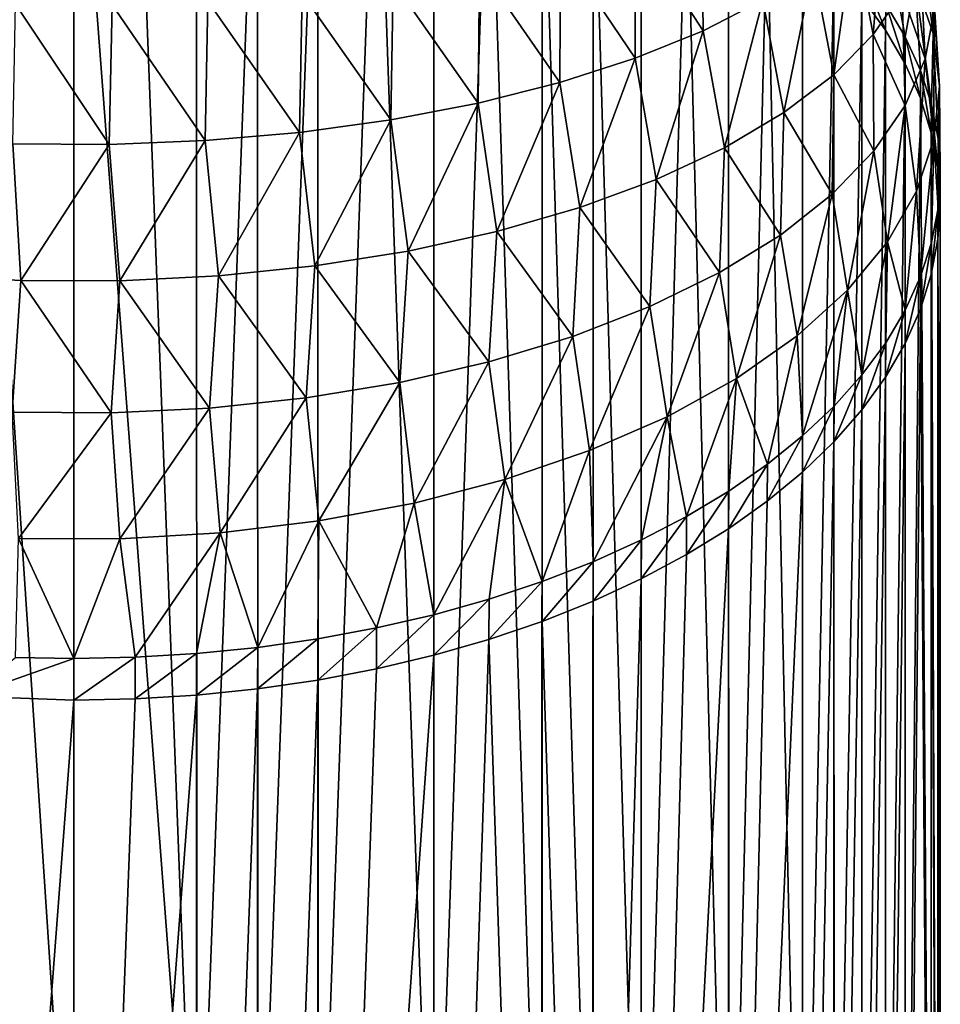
# Model space of a CAD drawing. Header units: metres. Extents: x -109 to 109, y -67 to 73.
# Tile 227 of 253: x 76 to 89, y -7 to 7. Entities that reach past the tile are written whole.
import ezdxf

# ---------------------------------------------------------------- set-up
doc = ezdxf.new("R2010")
doc.units = ezdxf.units.M
doc.layers.add('solid_508035_K244200000C76', color=7, linetype='CONTINUOUS')

msp = doc.modelspace()

# ---------------------------------------------------------------- linework, layer by layer
at = {"layer": 'solid_508035_K244200000C76'}
for points in [[(74.956024, 11.887372, 6.818114), (76.5, -11.425046, 23.259586), (76.5, 11.942786, 6.897254)], [(76.5, 11.942786, 6.897254), (76.5, -11.425046, 23.259586), (78.271889, -11.498046, 23.155331)], [(77.384315, 11.924598, 6.871278), (76.5, 11.942786, 6.897254), (78.271889, -11.498046, 23.155331)], [(74.956024, 11.887372, 6.818114), (74.728149, -11.498043, 23.155336), (76.5, -11.425046, 23.259586)], [(78.270065, 11.869937, 6.793214), (77.384315, 11.924598, 6.871278), (78.271889, -11.498046, 23.155331)], [(79.150345, 11.778962, 6.663289), (78.270065, 11.869937, 6.793214), (78.271889, -11.498046, 23.155331)], [(79.150345, 11.778962, 6.663289), (78.271889, -11.498046, 23.155331), (79.154099, -11.589337, 23.024952)], [(80.018242, 11.652226, 6.482292), (79.150345, 11.778962, 6.663289), (79.154099, -11.589337, 23.024952)], [(80.018242, 11.652226, 6.482292), (79.154099, -11.589337, 23.024952), (80.022896, -11.716392, 22.8435)], [(80.866913, 11.490673, 6.25157), (80.018242, 11.652226, 6.482292), (80.022896, -11.716392, 22.8435)], [(80.866913, 11.490673, 6.25157), (80.022896, -11.716392, 22.8435), (81.693001, -12.073068, 22.334116)], [(81.690918, 11.295311, 5.972564), (80.866913, 11.490673, 6.25157), (81.693001, -12.073068, 22.334116)], [(82.487732, 11.066539, 5.645843), (81.690918, 11.295311, 5.972564), (81.693001, -12.073068, 22.334116)], [(82.487732, 11.066539, 5.645843), (81.693001, -12.073068, 22.334116), (83.252464, -12.561757, 21.636194)], [(83.255417, 10.804985, 5.272305), (82.487732, 11.066539, 5.645843), (83.252464, -12.561757, 21.636194)], [(83.255417, 10.804985, 5.272305), (83.252464, -12.561757, 21.636194), (83.987343, -12.854508, 21.218102)], [(83.990005, 10.512181, 4.854138), (83.255417, 10.804985, 5.272305), (83.987343, -12.854508, 21.218102)], [(83.990005, 10.512181, 4.854138), (83.987343, -12.854508, 21.218102), (84.68615, -13.17743, 20.756922)], [(84.686081, 10.190438, 4.394642), (83.990005, 10.512181, 4.854138), (84.68615, -13.17743, 20.756922)], [(85.339218, 9.841978, 3.89699), (84.686081, 10.190438, 4.394642), (84.68615, -13.17743, 20.756922)], [(85.339218, 9.841978, 3.89699), (84.68615, -13.17743, 20.756922), (85.948135, -13.900562, 19.724182)], [(85.946281, 9.468498, 3.363605), (85.339218, 9.841978, 3.89699), (85.948135, -13.900562, 19.724182)], [(86.504379, 9.07147, 2.796591), (85.946281, 9.468498, 3.363605), (85.948135, -13.900562, 19.724182)], [(85.579971, 7.270063, -13.453689), (84.59285, 8.789906, -14.542296), (85.554123, 9.152822, -13.603697)], [(85.579971, 7.270063, -13.453689), (85.554123, 9.152822, -13.603697), (86.439919, 7.710844, -12.450753)], [(87.755608, 8.696899, -10.207123), (88.195107, 9.228705, -8.997072), (88.035133, 7.215043, -9.481024)], [(88.195107, 9.228705, -8.997072), (88.45166, 7.82118, -8.255175), (88.035133, 7.215043, -9.481024)], [(86.504379, 9.07147, 2.796591), (85.948135, -13.900562, 19.724182), (87.01297, -14.716822, 18.558443)], [(87.011719, 8.652123, 2.197701), (86.504379, 9.07147, 2.796591), (87.01297, -14.716822, 18.558443)], [(88.680916, 8.923046, -2.974529), (88.641167, 7.9794, -1.924946), (88.900108, 7.228776, -3.150717)], [(88.87867, 8.239952, -4.212138), (88.680916, 8.923046, -2.974529), (88.900108, 7.228776, -3.150717)], [(84.598999, 6.872165, -14.359051), (83.52066, 8.469804, -15.370164), (84.59285, 8.789906, -14.542296)], [(84.598999, 6.872165, -14.359051), (84.59285, 8.789906, -14.542296), (85.579971, 7.270063, -13.453689)], [(87.167854, 8.188696, -11.363468), (87.755608, 8.696899, -10.207123), (87.462975, 6.634234, -10.655648)], [(87.755608, 8.696899, -10.207123), (88.035133, 7.215043, -9.481024), (87.462975, 6.634234, -10.655648)], [(88.214661, 8.708899, -0.733675), (88.214218, 7.654842, -0.026922), (88.496643, 7.18053, -0.728398)], [(88.641167, 7.9794, -1.924946), (88.214661, 8.708899, -0.733675), (88.496643, 7.18053, -0.728398)], [(87.467216, 8.211622, 1.5686), (87.011719, 8.652123, 2.197701), (87.01297, -14.716822, 18.558443)], [(83.511375, 6.521882, -15.15607), (82.352654, 8.196863, -16.076059), (83.52066, 8.469804, -15.370164)], [(83.511375, 6.521882, -15.15607), (83.52066, 8.469804, -15.370164), (84.598999, 6.872165, -14.359051)], [(88.45166, 7.82118, -8.255175), (88.705078, 8.444746, -6.99408), (88.78569, 6.863242, -6.706419)], [(88.705078, 8.444746, -6.99408), (88.913589, 7.550283, -5.461658), (88.78569, 6.863242, -6.706419)], [(82.331642, 6.223884, -15.834123), (81.104004, 7.975394, -16.648838), (82.352654, 8.196863, -16.076059)], [(82.331642, 6.223884, -15.834123), (82.352654, 8.196863, -16.076059), (83.511375, 6.521882, -15.15607)], [(86.439919, 7.710844, -12.450753), (87.167854, 8.188696, -11.363468), (86.743652, 6.086553, -11.763277)], [(87.167854, 8.188696, -11.363468), (87.462975, 6.634234, -10.655648), (86.743652, 6.086553, -11.763277)], [(87.467216, 8.211622, 1.5686), (87.01297, -14.716822, 18.558443), (87.468941, -15.158026, 17.928339)], [(87.868324, 7.752204, 0.912483), (87.467216, 8.211622, 1.5686), (87.468941, -15.158026, 17.928339)], [(87.871048, 8.118272, 0.65846), (87.868324, 7.752204, 0.912483), (88.211411, 7.277767, 0.234916)], [(88.214218, 7.654842, -0.026922), (87.871048, 8.118272, 0.65846), (88.211411, 7.277767, 0.234916)], [(88.87867, 8.239952, -4.212138), (88.900108, 7.228776, -3.150717), (88.989502, 6.467327, -4.394165)], [(88.913589, 7.550283, -5.461658), (88.87867, 8.239952, -4.212138), (88.989502, 6.467327, -4.394165)], [(81.074448, 5.982765, -16.382755), (79.791481, 7.808491, -17.080494), (81.104004, 7.975394, -16.648838)], [(81.074448, 5.982765, -16.382755), (81.104004, 7.975394, -16.648838), (82.331642, 6.223884, -15.834123)], [(88.641167, 7.9794, -1.924946), (88.496643, 7.18053, -0.728398), (88.717148, 6.697206, -1.443202)], [(88.641167, 7.9794, -1.924946), (88.717148, 6.697206, -1.443202), (88.875, 6.205901, -2.169809)], [(88.900108, 7.228776, -3.150717), (88.641167, 7.9794, -1.924946), (88.875, 6.205901, -2.169809)], [(88.035133, 7.215043, -9.481024), (88.45166, 7.82118, -8.255175), (88.495018, 6.188024, -7.929757)], [(88.45166, 7.82118, -8.255175), (88.78569, 6.863242, -6.706419), (88.495018, 6.188024, -7.929757)], [(78.395088, 5.682154, -17.066755), (77.049889, 7.644844, -17.503729), (78.43383, 7.69779, -17.366795)], [(78.395088, 5.682154, -17.066755), (78.43383, 7.69779, -17.366795), (79.756233, 5.801616, -16.794935)], [(79.756233, 5.801616, -16.794935), (78.43383, 7.69779, -17.366795), (79.791481, 7.808491, -17.080494)], [(79.756233, 5.801616, -16.794935), (79.791481, 7.808491, -17.080494), (81.074448, 5.982765, -16.382755)], [(85.579971, 7.270063, -13.453689), (86.439919, 7.710844, -12.450753), (85.885658, 5.579791, -12.78815)], [(86.439919, 7.710844, -12.450753), (86.743652, 6.086553, -11.763277), (85.885658, 5.579791, -12.78815)], [(87.868324, 7.752204, 0.912483), (87.468941, -15.158026, 17.928339), (87.870354, -15.618192, 17.271152)], [(88.211411, 7.277767, 0.234916), (87.868324, 7.752204, 0.912483), (87.870354, -15.618192, 17.271152)], [(75.616608, 5.634815, -17.174467), (75.658501, 7.651088, -17.487579), (77.009163, 5.626045, -17.194422)], [(77.009163, 5.626045, -17.194422), (75.658501, 7.651088, -17.487579), (77.049889, 7.644844, -17.503729)], [(77.009163, 5.626045, -17.194422), (77.049889, 7.644844, -17.503729), (78.395088, 5.682154, -17.066755)], [(88.214218, 7.654842, -0.026922), (88.211411, 7.277767, 0.234916), (88.493767, 6.792189, -0.458561)], [(88.496643, 7.18053, -0.728398), (88.214218, 7.654842, -0.026922), (88.493767, 6.792189, -0.458561)], [(88.78569, 6.863242, -6.706419), (88.913589, 7.550283, -5.461658), (88.90934, 5.70559, -5.638082)], [(88.913589, 7.550283, -5.461658), (88.989502, 6.467327, -4.394165), (88.90934, 5.70559, -5.638082)], [(84.598999, 6.872165, -14.359051), (85.579971, 7.270063, -13.453689), (84.89962, 5.120984, -13.716037)], [(85.579971, 7.270063, -13.453689), (85.885658, 5.579791, -12.78815), (84.89962, 5.120984, -13.716037)], [(88.211411, 7.277767, 0.234916), (87.870354, -15.618192, 17.271152), (88.213203, -16.092827, 16.593306)], [(88.493767, 6.792189, -0.458561), (88.211411, 7.277767, 0.234916), (88.213203, -16.092827, 16.593306)], [(87.462975, 6.634234, -10.655648), (88.035133, 7.215043, -9.481024), (88.044685, 5.533488, -9.115623)], [(88.035133, 7.215043, -9.481024), (88.495018, 6.188024, -7.929757), (88.044685, 5.533488, -9.115623)], [(88.496643, 7.18053, -0.728398), (88.493767, 6.792189, -0.458561), (88.714218, 6.297385, -1.165215)], [(88.717148, 6.697206, -1.443202), (88.496643, 7.18053, -0.728398), (88.714218, 6.297385, -1.165215)], [(88.900108, 7.228776, -3.150717), (88.875, 6.205901, -2.169809), (88.969925, 5.708607, -2.905275)], [(88.989502, 6.467327, -4.394165), (88.900108, 7.228776, -3.150717), (88.969925, 5.708607, -2.905275)], [(83.511375, 6.521882, -15.15607), (84.598999, 6.872165, -14.359051), (83.800339, 4.7157, -14.535683)], [(84.598999, 6.872165, -14.359051), (84.89962, 5.120984, -13.716037), (83.800339, 4.7157, -14.535683)], [(88.495018, 6.188024, -7.929757), (88.78569, 6.863242, -6.706419), (88.659637, 4.954105, -6.865258)], [(88.78569, 6.863242, -6.706419), (88.90934, 5.70559, -5.638082), (88.659637, 4.954105, -6.865258)], [(88.493767, 6.792189, -0.458561), (88.213203, -16.092827, 16.593306), (88.494644, -16.577353, 15.90133)], [(88.714218, 6.297385, -1.165215), (88.493767, 6.792189, -0.458561), (88.494644, -16.577353, 15.90133)], [(88.717148, 6.697206, -1.443202), (88.714218, 6.297385, -1.165215), (88.872032, 5.79441, -1.883537)], [(88.875, 6.205901, -2.169809), (88.717148, 6.697206, -1.443202), (88.872032, 5.79441, -1.883537)], [(86.743652, 6.086553, -11.763277), (87.462975, 6.634234, -10.655648), (87.442551, 4.907972, -10.248916)], [(87.462975, 6.634234, -10.655648), (88.044685, 5.533488, -9.115623), (87.442551, 4.907972, -10.248916)], [(82.331642, 6.223884, -15.834123), (83.511375, 6.521882, -15.15607), (82.603073, 4.369333, -15.236172)], [(83.511375, 6.521882, -15.15607), (83.800339, 4.7157, -14.535683), (82.603073, 4.369333, -15.236172)], [(88.90934, 5.70559, -5.638082), (88.989502, 6.467327, -4.394165), (88.969925, 4.707929, -4.385211)], [(88.989502, 6.467327, -4.394165), (88.969925, 5.708607, -2.905275), (89.00161, 5.208268, -3.645243)], [(88.989502, 6.467327, -4.394165), (89.00161, 5.208268, -3.645243), (88.969925, 4.707929, -4.385211)], [(88.714218, 6.297385, -1.165215), (88.494644, -16.577353, 15.90133), (88.871574, -17.571566, 14.481445)], [(88.872032, 5.79441, -1.883537), (88.714218, 6.297385, -1.165215), (88.871574, -17.571566, 14.481445)], [(81.074448, 5.982765, -16.382755), (82.331642, 6.223884, -15.834123), (81.323135, 4.087247, -15.806661)], [(82.331642, 6.223884, -15.834123), (82.603073, 4.369333, -15.236172), (81.323135, 4.087247, -15.806661)], [(88.044685, 5.533488, -9.115623), (88.495018, 6.188024, -7.929757), (88.242088, 4.223205, -8.05882)], [(88.495018, 6.188024, -7.929757), (88.659637, 4.954105, -6.865258), (88.242088, 4.223205, -8.05882)], [(88.875, 6.205901, -2.169809), (88.872032, 5.79441, -1.883537), (88.966934, 5.285304, -2.610616)], [(88.969925, 5.708607, -2.905275), (88.875, 6.205901, -2.169809), (88.966934, 5.285304, -2.610616)], [(79.756233, 5.801616, -16.794935), (81.074448, 5.982765, -16.382755), (79.977371, 3.873381, -16.239182)], [(81.074448, 5.982765, -16.382755), (81.323135, 4.087247, -15.806661), (79.977371, 3.873381, -16.239182)], [(85.885658, 5.579791, -12.78815), (86.743652, 6.086553, -11.763277), (86.696877, 4.319764, -11.31461)], [(86.743652, 6.086553, -11.763277), (87.442551, 4.907972, -10.248916), (86.696877, 4.319764, -11.31461)], [(78.395088, 5.682154, -17.066755), (79.756233, 5.801616, -16.794935), (78.584686, 3.729791, -16.529579)], [(79.756233, 5.801616, -16.794935), (79.977371, 3.873381, -16.239182), (78.584686, 3.729791, -16.529579)], [(88.659637, 4.954105, -6.865258), (88.90934, 5.70559, -5.638082), (88.717148, 3.719329, -5.847284)], [(88.90934, 5.70559, -5.638082), (88.875, 4.210634, -5.120677), (88.717148, 3.719329, -5.847284)], [(88.872032, 5.79441, -1.883537), (88.871574, -17.571566, 14.481445), (88.966698, -18.080631, 13.754426)], [(88.966934, 5.285304, -2.610616), (88.872032, 5.79441, -1.883537), (88.966698, -18.080631, 13.754426)], [(88.90934, 5.70559, -5.638082), (88.969925, 4.707929, -4.385211), (88.875, 4.210634, -5.120677)], [(88.969925, 5.708607, -2.905275), (88.966934, 5.285304, -2.610616), (88.998611, 4.77308, -3.342147)], [(89.00161, 5.208268, -3.645243), (88.969925, 5.708607, -2.905275), (88.998611, 4.77308, -3.342147)], [(75.616608, 5.634815, -17.174467), (75.734703, 3.661044, -16.668613), (74.315483, 3.737612, -16.513762)], [(75.616608, 5.634815, -17.174467), (77.009163, 5.626045, -17.194422), (75.734703, 3.661044, -16.668613)], [(77.009163, 5.626045, -17.194422), (77.164116, 3.658403, -16.673954), (75.734703, 3.661044, -16.668613)], [(77.009163, 5.626045, -17.194422), (78.395088, 5.682154, -17.066755), (77.164116, 3.658403, -16.673954)], [(78.395088, 5.682154, -17.066755), (78.584686, 3.729791, -16.529579), (77.164116, 3.658403, -16.673954)], [(84.89962, 5.120984, -13.716037), (85.885658, 5.579791, -12.78815), (85.816017, 3.777123, -12.297751)], [(85.885658, 5.579791, -12.78815), (86.696877, 4.319764, -11.31461), (85.816017, 3.777123, -12.297751)], [(87.442551, 4.907972, -10.248916), (88.044685, 5.533488, -9.115623), (87.66423, 3.522531, -9.20302)], [(88.044685, 5.533488, -9.115623), (88.242088, 4.223205, -8.05882), (87.66423, 3.522531, -9.20302)], [(88.966934, 5.285304, -2.610616), (88.966698, -18.080631, 13.754426), (88.998604, -18.594767, 13.020164)], [(88.998611, 4.77308, -3.342147), (88.966934, 5.285304, -2.610616), (88.998604, -18.594767, 13.020164)], [(83.800339, 4.7157, -14.535683), (84.89962, 5.120984, -13.716037), (84.811195, 3.287194, -13.185389)], [(84.89962, 5.120984, -13.716037), (85.816017, 3.777123, -12.297751), (84.811195, 3.287194, -13.185389)], [(89.00161, 5.208268, -3.645243), (88.998611, 4.77308, -3.342147), (88.966934, 4.260857, -4.073678)], [(88.969925, 4.707929, -4.385211), (89.00161, 5.208268, -3.645243), (88.966934, 4.260857, -4.073678)], [(86.696877, 4.319764, -11.31461), (87.442551, 4.907972, -10.248916), (86.934814, 2.861579, -10.282357)], [(87.442551, 4.907972, -10.248916), (87.66423, 3.522531, -9.20302), (86.934814, 2.861579, -10.282357)], [(88.242088, 4.223205, -8.05882), (88.659637, 4.954105, -6.865258), (88.496643, 3.236005, -6.562088)], [(88.659637, 4.954105, -6.865258), (88.717148, 3.719329, -5.847284), (88.496643, 3.236005, -6.562088)], [(82.603073, 4.369333, -15.236172), (83.800339, 4.7157, -14.535683), (83.697105, 2.855794, -13.966986)], [(83.800339, 4.7157, -14.535683), (84.811195, 3.287194, -13.185389), (83.697105, 2.855794, -13.966986)], [(88.969925, 4.707929, -4.385211), (88.966934, 4.260857, -4.073678), (88.872032, 3.75175, -4.800757)], [(88.875, 4.210634, -5.120677), (88.969925, 4.707929, -4.385211), (88.872032, 3.75175, -4.800757)], [(88.998611, 4.77308, -3.342147), (88.998604, -18.594767, 13.020164), (88.96669, -19.108902, 12.285902)], [(88.966934, 4.260857, -4.073678), (88.998611, 4.77308, -3.342147), (88.96669, -19.108902, 12.285902)], [(81.323135, 4.087247, -15.806661), (82.603073, 4.369333, -15.236172), (82.488632, 2.48866, -14.632147)], [(82.603073, 4.369333, -15.236172), (83.697105, 2.855794, -13.966986), (82.488632, 2.48866, -14.632147)], [(85.816017, 3.777123, -12.297751), (86.696877, 4.319764, -11.31461), (86.062607, 2.249837, -11.281332)], [(86.696877, 4.319764, -11.31461), (86.934814, 2.861579, -10.282357), (86.062607, 2.249837, -11.281332)], [(87.66423, 3.522531, -9.20302), (88.242088, 4.223205, -8.05882), (87.871048, 2.298264, -7.948946)], [(88.242088, 4.223205, -8.05882), (88.214218, 2.761693, -7.263565), (87.871048, 2.298264, -7.948946)], [(88.242088, 4.223205, -8.05882), (88.496643, 3.236005, -6.562088), (88.214218, 2.761693, -7.263565)], [(88.875, 4.210634, -5.120677), (88.872032, 3.75175, -4.800757), (88.714218, 3.248776, -5.519079)], [(88.717148, 3.719329, -5.847284), (88.875, 4.210634, -5.120677), (88.714218, 3.248776, -5.519079)], [(88.872032, 3.75175, -4.800757), (88.966934, 4.260857, -4.073678), (88.96669, -19.108902, 12.285902)], [(79.977371, 3.873381, -16.239182), (81.323135, 4.087247, -15.806661), (81.20076, 2.191439, -15.170643)], [(81.323135, 4.087247, -15.806661), (82.488632, 2.48866, -14.632147), (81.20076, 2.191439, -15.170643)], [(78.584686, 3.729791, -16.529579), (79.977371, 3.873381, -16.239182), (79.850281, 1.967947, -15.57556)], [(79.977371, 3.873381, -16.239182), (81.20076, 2.191439, -15.170643), (79.850281, 1.967947, -15.57556)], [(74.315483, 3.737612, -16.513762), (75.734703, 3.661044, -16.668613), (75.608543, 1.76054, -15.951333)], [(77.164116, 3.658403, -16.673954), (78.584686, 3.729791, -16.529579), (78.455711, 1.820296, -15.84307)], [(78.584686, 3.729791, -16.529579), (79.850281, 1.967947, -15.57556), (78.455711, 1.820296, -15.84307)], [(84.811195, 3.287194, -13.185389), (85.816017, 3.777123, -12.297751), (85.058449, 1.695932, -12.185861)], [(85.816017, 3.777123, -12.297751), (86.062607, 2.249837, -11.281332), (85.058449, 1.695932, -12.185861)], [(88.717148, 3.719329, -5.847284), (88.714218, 3.248776, -5.519079), (88.493767, 2.753972, -6.225733)], [(88.496643, 3.236005, -6.562088), (88.717148, 3.719329, -5.847284), (88.493767, 2.753972, -6.225733)], [(88.714218, 3.248776, -5.519079), (88.872032, 3.75175, -4.800757), (88.871567, -19.617964, 11.558887)], [(88.872032, 3.75175, -4.800757), (88.96669, -19.108902, 12.285902), (88.871567, -19.617964, 11.558887)], [(75.734703, 3.661044, -16.668613), (77.035606, 1.750533, -15.969463), (75.608543, 1.76054, -15.951333)], [(75.734703, 3.661044, -16.668613), (77.164116, 3.658403, -16.673954), (77.035606, 1.750533, -15.969463)], [(77.164116, 3.658403, -16.673954), (78.455711, 1.820296, -15.84307), (77.035606, 1.750533, -15.969463)], [(86.934814, 2.861579, -10.282357), (87.66423, 3.522531, -9.20302), (87.014236, 1.419224, -9.248988)], [(87.66423, 3.522531, -9.20302), (87.469849, 1.849504, -8.612632), (87.014236, 1.419224, -9.248988)], [(87.66423, 3.522531, -9.20302), (87.871048, 2.298264, -7.948946), (87.469849, 1.849504, -8.612632)], [(83.697105, 2.855794, -13.966986), (84.811195, 3.287194, -13.185389), (83.937561, 1.206666, -12.984833)], [(84.811195, 3.287194, -13.185389), (85.058449, 1.695932, -12.185861), (83.937561, 1.206666, -12.984833)], [(88.496643, 3.236005, -6.562088), (88.493767, 2.753972, -6.225733), (88.211411, 2.268394, -6.91921)], [(88.214218, 2.761693, -7.263565), (88.496643, 3.236005, -6.562088), (88.211411, 2.268394, -6.91921)], [(88.493767, 2.753972, -6.225733), (88.714218, 3.248776, -5.519079), (88.494644, -20.612165, 10.13902)], [(88.714218, 3.248776, -5.519079), (88.871567, -19.617964, 11.558887), (88.494644, -20.612165, 10.13902)], [(82.488632, 2.48866, -14.632147), (83.697105, 2.855794, -13.966986), (82.715721, 0.788609, -13.66752)], [(83.697105, 2.855794, -13.966986), (83.937561, 1.206666, -12.984833), (82.715721, 0.788609, -13.66752)], [(86.062607, 2.249837, -11.281332), (86.934814, 2.861579, -10.282357), (86.506775, 1.009606, -9.854786)], [(86.934814, 2.861579, -10.282357), (87.014236, 1.419224, -9.248988), (86.506775, 1.009606, -9.854786)], [(88.214218, 2.761693, -7.263565), (88.211411, 2.268394, -6.91921), (87.868324, 1.793957, -7.596776)], [(87.871048, 2.298264, -7.948946), (88.214218, 2.761693, -7.263565), (87.868324, 1.793957, -7.596776)], [(88.211411, 2.268394, -6.91921), (88.493767, 2.753972, -6.225733), (88.213196, -21.096687, 9.44705)], [(88.493767, 2.753972, -6.225733), (88.494644, -20.612165, 10.13902), (88.213196, -21.096687, 9.44705)], [(81.20076, 2.191439, -15.170643), (82.488632, 2.48866, -14.632147), (81.408745, 0.448292, -14.223257)], [(82.488632, 2.48866, -14.632147), (82.715721, 0.788609, -13.66752), (81.408745, 0.448292, -14.223257)], [(87.871048, 2.298264, -7.948946), (87.868324, 1.793957, -7.596776), (87.467216, 1.334538, -8.252894)], [(87.469849, 1.849504, -8.612632), (87.871048, 2.298264, -7.948946), (87.467216, 1.334538, -8.252894)], [(79.850281, 1.967947, -15.57556), (81.20076, 2.191439, -15.170643), (80.034012, 0.190539, -14.644169)], [(81.20076, 2.191439, -15.170643), (81.408745, 0.448292, -14.223257), (80.034012, 0.190539, -14.644169)], [(85.058449, 1.695932, -12.185861), (86.062607, 2.249837, -11.281332), (85.341331, 0.256975, -10.967876)], [(86.062607, 2.249837, -11.281332), (85.94854, 0.62179, -10.42834), (85.341331, 0.256975, -10.967876)], [(86.062607, 2.249837, -11.281332), (86.506775, 1.009606, -9.854786), (85.94854, 0.62179, -10.42834)], [(87.868324, 1.793957, -7.596776), (88.211411, 2.268394, -6.91921), (87.870346, -21.571321, 8.769202)], [(88.211411, 2.268394, -6.91921), (88.213196, -21.096687, 9.44705), (87.870346, -21.571321, 8.769202)], [(78.455711, 1.820296, -15.84307), (79.850281, 1.967947, -15.57556), (78.611053, 0.017859, -14.926157)], [(79.850281, 1.967947, -15.57556), (80.034012, 0.190539, -14.644169), (78.611053, 0.017859, -14.926157)], [(87.469849, 1.849504, -8.612632), (87.467216, 1.334538, -8.252894), (87.011719, 0.894037, -8.881995)], [(87.014236, 1.419224, -9.248988), (87.469849, 1.849504, -8.612632), (87.011719, 0.894037, -8.881995)], [(75.608543, 1.76054, -15.951333), (77.035606, 1.750533, -15.969463), (75.699127, -0.063033, -15.058252)], [(77.035606, 1.750533, -15.969463), (77.159531, -0.067404, -15.065391), (75.699127, -0.063033, -15.058252)], [(77.035606, 1.750533, -15.969463), (78.455711, 1.820296, -15.84307), (77.159531, -0.067404, -15.065391)], [(78.455711, 1.820296, -15.84307), (78.611053, 0.017859, -14.926157), (77.159531, -0.067404, -15.065391)], [(87.467216, 1.334538, -8.252894), (87.868324, 1.793957, -7.596776), (87.468933, -22.031488, 8.112016)], [(87.868324, 1.793957, -7.596776), (87.870346, -21.571321, 8.769202), (87.468933, -22.031488, 8.112016)], [(83.937561, 1.206666, -12.984833), (85.058449, 1.695932, -12.185861), (83.991806, -0.397678, -11.936066)], [(85.058449, 1.695932, -12.185861), (84.688042, -0.0834, -11.471269), (83.991806, -0.397678, -11.936066)], [(85.058449, 1.695932, -12.185861), (85.341331, 0.256975, -10.967876), (84.688042, -0.0834, -11.471269)], [(87.014236, 1.419224, -9.248988), (87.011719, 0.894037, -8.881995), (86.504379, 0.47469, -9.480885)], [(86.506775, 1.009606, -9.854786), (87.014236, 1.419224, -9.248988), (86.504379, 0.47469, -9.480885)], [(87.011719, 0.894037, -8.881995), (87.467216, 1.334538, -8.252894), (87.012955, -22.472692, 7.48191)], [(87.467216, 1.334538, -8.252894), (87.468933, -22.031488, 8.112016), (87.012955, -22.472692, 7.48191)], [(82.715721, 0.788609, -13.66752), (83.937561, 1.206666, -12.984833), (83.257034, -0.683688, -12.359056)], [(83.937561, 1.206666, -12.984833), (83.991806, -0.397678, -11.936066), (83.257034, -0.683688, -12.359056)], [(86.506775, 1.009606, -9.854786), (86.504379, 0.47469, -9.480885), (85.946281, 0.077663, -10.047898)], [(85.94854, 0.62179, -10.42834), (86.506775, 1.009606, -9.854786), (85.946281, 0.077663, -10.047898)], [(87.011719, 0.894037, -8.881995), (87.012955, -22.472692, 7.48191), (85.94812, -23.28895, 6.316175)], [(86.504379, 0.47469, -9.480885), (87.011719, 0.894037, -8.881995), (85.94812, -23.28895, 6.316175)], [(81.408745, 0.448292, -14.223257), (82.715721, 0.788609, -13.66752), (81.692162, -1.162638, -13.067391)], [(82.715721, 0.788609, -13.66752), (82.489166, -0.939173, -12.736901), (81.692162, -1.162638, -13.067391)], [(82.715721, 0.788609, -13.66752), (83.257034, -0.683688, -12.359056), (82.489166, -0.939173, -12.736901)], [(85.94854, 0.62179, -10.42834), (85.946281, 0.077663, -10.047898), (85.339218, -0.295817, -10.581284)], [(85.341331, 0.256975, -10.967876), (85.94854, 0.62179, -10.42834), (85.339218, -0.295817, -10.581284)], [(80.034012, 0.190539, -14.644169), (81.408745, 0.448292, -14.223257), (80.867958, -1.353468, -13.349615)], [(81.408745, 0.448292, -14.223257), (81.692162, -1.162638, -13.067391), (80.867958, -1.353468, -13.349615)], [(85.946281, 0.077663, -10.047898), (86.504379, 0.47469, -9.480885), (85.94812, -23.28895, 6.316175)], [(78.611053, 0.017859, -14.926157), (80.034012, 0.190539, -14.644169), (79.150986, -1.635067, -13.766083)], [(80.034012, 0.190539, -14.644169), (80.019081, -1.511273, -13.582998), (79.150986, -1.635067, -13.766083)], [(80.034012, 0.190539, -14.644169), (80.867958, -1.353468, -13.349615), (80.019081, -1.511273, -13.582998)], [(85.341331, 0.256975, -10.967876), (85.339218, -0.295817, -10.581284), (84.686081, -0.644277, -11.078936)], [(84.688042, -0.0834, -11.471269), (85.341331, 0.256975, -10.967876), (84.686081, -0.644277, -11.078936)], [(77.159531, -0.067404, -15.065391), (78.611053, 0.017859, -14.926157), (77.384529, -1.777325, -13.976472)], [(78.611053, 0.017859, -14.926157), (78.270493, -1.723932, -13.897507), (77.384529, -1.777325, -13.976472)], [(78.611053, 0.017859, -14.926157), (79.150986, -1.635067, -13.766083), (78.270493, -1.723932, -13.897507)], [(85.946281, 0.077663, -10.047898), (85.94812, -23.28895, 6.316175), (84.686142, -24.012077, 5.283441)], [(85.339218, -0.295817, -10.581284), (85.946281, 0.077663, -10.047898), (84.686142, -24.012077, 5.283441)], [(75.699127, -0.063033, -15.058252), (76.5, -1.795091, -14.002747), (75.656609, -1.778937, -13.978856)], [(75.699127, -0.063033, -15.058252), (77.159531, -0.067404, -15.065391), (76.5, -1.795091, -14.002747)], [(77.159531, -0.067404, -15.065391), (77.384529, -1.777325, -13.976472), (76.5, -1.795091, -14.002747)], [(84.688042, -0.0834, -11.471269), (84.686081, -0.644277, -11.078936), (83.990005, -0.96602, -11.538432)], [(83.991806, -0.397678, -11.936066), (84.688042, -0.0834, -11.471269), (83.990005, -0.96602, -11.538432)], [(83.991806, -0.397678, -11.936066), (83.990005, -0.96602, -11.538432), (83.255417, -1.258824, -11.956599)], [(83.257034, -0.683688, -12.359056), (83.991806, -0.397678, -11.936066), (83.255417, -1.258824, -11.956599)], [(84.686081, -0.644277, -11.078936), (85.339218, -0.295817, -10.581284), (84.686142, -24.012077, 5.283441)], [(83.257034, -0.683688, -12.359056), (83.255417, -1.258824, -11.956599), (82.487732, -1.520378, -12.330136)], [(82.489166, -0.939173, -12.736901), (83.257034, -0.683688, -12.359056), (82.487732, -1.520378, -12.330136)], [(84.686081, -0.644277, -11.078936), (84.686142, -24.012077, 5.283441), (83.987335, -24.334999, 4.822261)], [(83.990005, -0.96602, -11.538432), (84.686081, -0.644277, -11.078936), (83.987335, -24.334999, 4.822261)], [(82.489166, -0.939173, -12.736901), (82.487732, -1.520378, -12.330136), (81.690918, -1.749151, -12.656857)], [(81.692162, -1.162638, -13.067391), (82.489166, -0.939173, -12.736901), (81.690918, -1.749151, -12.656857)], [(83.255417, -1.258824, -11.956599), (83.990005, -0.96602, -11.538432), (83.987335, -24.334999, 4.822261)], [(81.692162, -1.162638, -13.067391), (81.690918, -1.749151, -12.656857), (80.866913, -1.944512, -12.935863)], [(80.867958, -1.353468, -13.349615), (81.692162, -1.162638, -13.067391), (80.866913, -1.944512, -12.935863)], [(82.487732, -1.520378, -12.330136), (83.255417, -1.258824, -11.956599), (83.252449, -24.62775, 4.40417)], [(83.255417, -1.258824, -11.956599), (83.987335, -24.334999, 4.822261), (83.252449, -24.62775, 4.40417)], [(80.867958, -1.353468, -13.349615), (80.866913, -1.944512, -12.935863), (80.018242, -2.106066, -13.166586)], [(80.019081, -1.511273, -13.582998), (80.867958, -1.353468, -13.349615), (80.018242, -2.106066, -13.166586)], [(80.019081, -1.511273, -13.582998), (80.018242, -2.106066, -13.166586), (79.150345, -2.232801, -13.347582)], [(79.150986, -1.635067, -13.766083), (80.019081, -1.511273, -13.582998), (79.150345, -2.232801, -13.347582)], [(81.690918, -1.749151, -12.656857), (82.487732, -1.520378, -12.330136), (81.692978, -25.116444, 3.706244)], [(82.487732, -1.520378, -12.330136), (83.252449, -24.62775, 4.40417), (81.692978, -25.116444, 3.706244)], [(79.150986, -1.635067, -13.766083), (79.150345, -2.232801, -13.347582), (78.270065, -2.323776, -13.477509)], [(78.270493, -1.723932, -13.897507), (79.150986, -1.635067, -13.766083), (78.270065, -2.323776, -13.477509)], [(75.656609, -1.778937, -13.978856), (76.5, -1.795091, -14.002747), (74.956024, -2.341211, -13.502408)], [(76.5, -1.795091, -14.002747), (76.5, -2.396625, -13.581548), (74.956024, -2.341211, -13.502408)], [(77.384529, -1.777325, -13.976472), (77.384315, -2.378437, -13.555573), (76.5, -2.396625, -13.581548)], [(76.5, -1.795091, -14.002747), (77.384529, -1.777325, -13.976472), (76.5, -2.396625, -13.581548)], [(78.270493, -1.723932, -13.897507), (78.270065, -2.323776, -13.477509), (77.384315, -2.378437, -13.555573)], [(77.384529, -1.777325, -13.976472), (78.270493, -1.723932, -13.897507), (77.384315, -2.378437, -13.555573)], [(81.690918, -1.749151, -12.656857), (81.692978, -25.116444, 3.706244), (80.022865, -25.473118, 3.196861)], [(80.866913, -1.944512, -12.935863), (81.690918, -1.749151, -12.656857), (80.022865, -25.473118, 3.196861)], [(80.018242, -2.106066, -13.166586), (80.866913, -1.944512, -12.935863), (80.022865, -25.473118, 3.196861)], [(79.150345, -2.232801, -13.347582), (80.018242, -2.106066, -13.166586), (79.154068, -25.60017, 3.015412)], [(80.018242, -2.106066, -13.166586), (80.022865, -25.473118, 3.196861), (79.154068, -25.60017, 3.015412)], [(78.270065, -2.323776, -13.477509), (79.150345, -2.232801, -13.347582), (78.271851, -25.69146, 2.885035)], [(79.150345, -2.232801, -13.347582), (79.154068, -25.60017, 3.015412), (78.271851, -25.69146, 2.885035)], [(74.956024, -2.341211, -13.502408), (76.5, -2.396625, -13.581548), (74.728111, -25.691458, 2.885039)], [(74.728111, -25.691458, 2.885039), (76.5, -2.396625, -13.581548), (76.5, -25.764458, 2.780785)], [(78.270065, -2.323776, -13.477509), (78.271851, -25.69146, 2.885035), (76.5, -25.764458, 2.780785)], [(77.384315, -2.378437, -13.555573), (78.270065, -2.323776, -13.477509), (76.5, -25.764458, 2.780785)], [(76.5, -2.396625, -13.581548), (77.384315, -2.378437, -13.555573), (76.5, -25.764458, 2.780785)]]:
    msp.add_3dface(points, dxfattribs=at)

doc.saveas('drawing.dxf')
